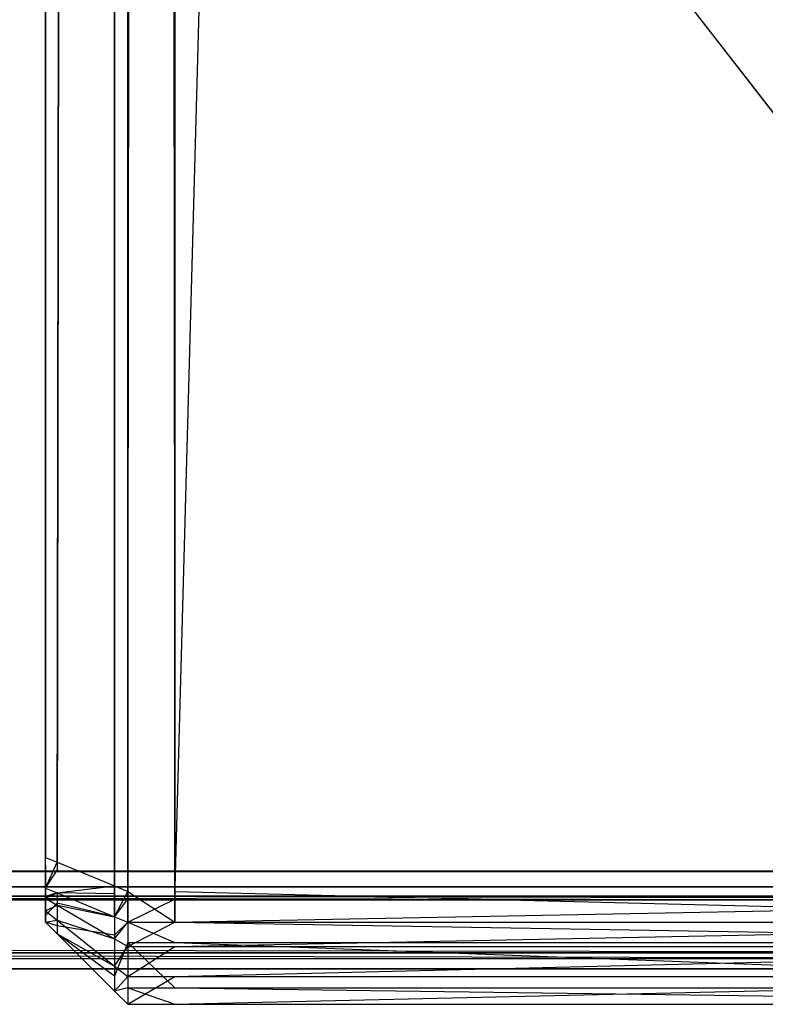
# Model space of a CAD drawing. Extents: x -0.418 to 0, y -0.27 to 0.
# Tile 59 of 89: x -0.00906 to -0.00453, y -0.27 to -0.26402. Entities that reach past the tile are written whole.
import ezdxf

# ---------------------------------------------------------------- set-up
doc = ezdxf.new("R2010")
doc.units = 0
for name, color, linetype in [('L10_KORPUS1_0___REPLACEMTFOREMP', 7, 'CONTINUOUS'), ('L5_KORPUS1_5___REPLACEMTFOREMPT', 7, 'CONTINUOUS'), ('L9_KORPUS1_1___REPLACEMTFOREMPT', 7, 'CONTINUOUS')]:
    doc.layers.add(name, color=color, linetype=linetype)

msp = doc.modelspace()

# ---------------------------------------------------------------- linework, layer by layer
at = {"layer": 'L10_KORPUS1_0___REPLACEMTFOREMP', "color": 8}
for points, invisible_edges in [([(-0.00091, -0.001198), (-0.208999, -0.269192), (-0.208999, -0.001198), (-0.00091, -0.001198)], 13), ([(-0.208999, -0.269192), (-0.00091, -0.001198), (-0.000906, -0.269192), (-0.208999, -0.269192)], 10), ([(-0.000906, -0.269191, 0.007694), (-0.208999, -0.0012, 0.007694), (-0.208999, -0.269191, 0.007694), (-0.000906, -0.269191, 0.007694)], 13), ([(-0.208999, -0.0012, 0.007694), (-0.000906, -0.269191, 0.007694), (-0.00091, -0.0012, 0.007694), (-0.208999, -0.0012, 0.007694)], 10), ([(-0.000906, -0.269286, 0.007694), (-0.208999, -0.269191, 0.007694), (-0.208999, -0.269286, 0.007694), (-0.000906, -0.269286, 0.007694)], 13), ([(-0.208999, -0.269191, 0.007694), (-0.000906, -0.269286, 0.007694), (-0.000906, -0.269191, 0.007694), (-0.208999, -0.269191, 0.007694)], 14), ([(-0.000906, -0.269192), (-0.208999, -0.269286), (-0.208999, -0.269192), (-0.000906, -0.269192)], 13), ([(-0.208999, -0.269286), (-0.000906, -0.269192), (-0.000906, -0.269286), (-0.208999, -0.269286)], 14), ([(-0.000873, -0.269365, 0.00008), (-0.208999, -0.269286), (-0.000906, -0.269286), (-0.000873, -0.269365, 0.00008)], 13), ([(-0.208999, -0.269286), (-0.000873, -0.269365, 0.00008), (-0.208999, -0.269365, 0.00008), (-0.208999, -0.269286)], 14), ([(-0.000906, -0.269286, 0.007694), (-0.208999, -0.269343, 0.007637), (-0.000883, -0.269343, 0.007637), (-0.000906, -0.269286, 0.007694)], 13), ([(-0.208999, -0.269343, 0.007637), (-0.000906, -0.269286, 0.007694), (-0.208999, -0.269286, 0.007694), (-0.208999, -0.269343, 0.007637)], 14), ([(-0.000883, -0.269343, 0.007637), (-0.208999, -0.269686, 0.007293), (-0.00074, -0.269686, 0.007293), (-0.000883, -0.269343, 0.007637)], 13), ([(-0.208999, -0.269686, 0.007293), (-0.000883, -0.269343, 0.007637), (-0.208999, -0.269343, 0.007637), (-0.208999, -0.269686, 0.007293)], 14), ([(-0.000726, -0.269721, 0.000436), (-0.208999, -0.269365, 0.00008), (-0.000873, -0.269365, 0.00008), (-0.000726, -0.269721, 0.000436)], 13), ([(-0.208999, -0.269365, 0.00008), (-0.000726, -0.269721, 0.000436), (-0.208999, -0.269721, 0.000436), (-0.208999, -0.269365, 0.00008)], 14), ([(-0.00074, -0.269686, 0.007293), (-0.208999, -0.269785, 0.007194), (-0.000699, -0.269785, 0.007194), (-0.00074, -0.269686, 0.007293)], 13), ([(-0.208999, -0.269785, 0.007194), (-0.00074, -0.269686, 0.007293), (-0.208999, -0.269686, 0.007293), (-0.208999, -0.269785, 0.007194)], 14), ([(-0.000699, -0.269785, 0.0005), (-0.208999, -0.269721, 0.000436), (-0.000726, -0.269721, 0.000436), (-0.000699, -0.269785, 0.0005)], 13), ([(-0.208999, -0.269721, 0.000436), (-0.000699, -0.269785, 0.0005), (-0.208999, -0.269785, 0.0005), (-0.208999, -0.269721, 0.000436)], 14), ([(-0.000699, -0.269785, 0.000566), (-0.208999, -0.269785, 0.0005), (-0.000699, -0.269785, 0.0005), (-0.000699, -0.269785, 0.000566)], 13), ([(-0.208999, -0.269785, 0.0005), (-0.000699, -0.269785, 0.000566), (-0.208999, -0.269785, 0.000566), (-0.208999, -0.269785, 0.0005)], 14), ([(-0.000699, -0.269785, 0.007022), (-0.208999, -0.269785, 0.000566), (-0.000699, -0.269785, 0.000566), (-0.000699, -0.269785, 0.007022)], 13), ([(-0.208999, -0.269785, 0.000566), (-0.000699, -0.269785, 0.007022), (-0.208999, -0.269785, 0.007022), (-0.208999, -0.269785, 0.000566)], 14), ([(-0.000699, -0.269785, 0.007194), (-0.208999, -0.269785, 0.007022), (-0.000699, -0.269785, 0.007022), (-0.000699, -0.269785, 0.007194)], 13), ([(-0.208999, -0.269785, 0.007022), (-0.000699, -0.269785, 0.007194), (-0.208999, -0.269785, 0.007194), (-0.208999, -0.269785, 0.007022)], 14)]:
    msp.add_3dface(points, dxfattribs=dict(at, invisible_edges=invisible_edges))
at = {"layer": 'L5_KORPUS1_5___REPLACEMTFOREMPT', "color": 8}
for points, invisible_edges in [([(-0.000748, -0.001843, 0.006891), (-0.008117, -0.269362, 0.006891), (-0.008117, -0.005438, 0.006891), (-0.000748, -0.001843, 0.006891)], 13), ([(-0.008117, -0.269362, 0.006891), (-0.000748, -0.001843, 0.006891), (-0.000748, -0.269362, 0.006891), (-0.008117, -0.269362, 0.006891)], 14), ([(-0.008117, -0.005492, 0.929394), (-0.000748, -0.269314, 0.929394), (-0.000748, -0.001897, 0.929394), (-0.008117, -0.005492, 0.929394)], 14), ([(-0.008402, -0.005438, 0.006891), (-0.008482, -0.269329, 0.006971), (-0.008482, -0.005471, 0.006971), (-0.008402, -0.005438, 0.006891)], 13), ([(-0.008482, -0.269329, 0.006971), (-0.008402, -0.005438, 0.006891), (-0.008402, -0.269362, 0.006891), (-0.008482, -0.269329, 0.006971)], 14), ([(-0.008117, -0.005438, 0.006891), (-0.008402, -0.269362, 0.006891), (-0.008402, -0.005438, 0.006891), (-0.008117, -0.005438, 0.006891)], 13), ([(-0.008402, -0.269362, 0.006891), (-0.008117, -0.005438, 0.006891), (-0.008117, -0.269362, 0.006891), (-0.008402, -0.269362, 0.006891)], 14), ([(-0.00883, -0.269185, 0.00732), (-0.008482, -0.005471, 0.006971), (-0.008482, -0.269329, 0.006971), (-0.00883, -0.269185, 0.00732)], 13), ([(-0.008482, -0.005471, 0.006971), (-0.00883, -0.269185, 0.00732), (-0.00883, -0.005615, 0.00732), (-0.008482, -0.005471, 0.006971)], 14), ([(-0.008402, -0.005492, 0.929394), (-0.008482, -0.269281, 0.929314), (-0.008402, -0.269314, 0.929394), (-0.008402, -0.005492, 0.929394)], 13), ([(-0.008482, -0.269281, 0.929314), (-0.008402, -0.005492, 0.929394), (-0.008482, -0.005525, 0.929314), (-0.008482, -0.269281, 0.929314)], 14), ([(-0.008117, -0.269314, 0.929394), (-0.008402, -0.005492, 0.929394), (-0.008402, -0.269314, 0.929394), (-0.008117, -0.269314, 0.929394)], 13), ([(-0.008402, -0.005492, 0.929394), (-0.008117, -0.269314, 0.929394), (-0.008117, -0.005492, 0.929394), (-0.008402, -0.005492, 0.929394)], 14), ([(-0.000748, -0.269314, 0.929394), (-0.008117, -0.005492, 0.929394), (-0.008117, -0.269314, 0.929394), (-0.000748, -0.269314, 0.929394)], 13), ([(-0.008482, -0.005525, 0.929314), (-0.00883, -0.269137, 0.928965), (-0.008482, -0.269281, 0.929314), (-0.008482, -0.005525, 0.929314)], 13), ([(-0.00883, -0.269137, 0.928965), (-0.008482, -0.005525, 0.929314), (-0.00883, -0.005669, 0.928965), (-0.00883, -0.269137, 0.928965)], 14), ([(-0.00883, -0.005615, 0.00732), (-0.008902, -0.269155, 0.007391), (-0.008902, -0.005644, 0.007391), (-0.00883, -0.005615, 0.00732)], 13), ([(-0.008902, -0.269155, 0.007391), (-0.00883, -0.005615, 0.00732), (-0.00883, -0.269185, 0.00732), (-0.008902, -0.269155, 0.007391)], 14), ([(-0.008902, -0.005644, 0.00761), (-0.008902, -0.269155, 0.007391), (-0.008902, -0.269155, 0.00761), (-0.008902, -0.005644, 0.00761)], 13), ([(-0.008902, -0.269155, 0.007391), (-0.008902, -0.005644, 0.00761), (-0.008902, -0.005644, 0.007391), (-0.008902, -0.269155, 0.007391)], 14), ([(-0.008902, -0.269155, 0.00761), (-0.008902, -0.269108, 0.928675), (-0.008902, -0.005644, 0.00761), (-0.008902, -0.269155, 0.00761)], 13), ([(-0.008902, -0.005644, 0.00761), (-0.008902, -0.269108, 0.928675), (-0.008902, -0.005698, 0.928675), (-0.008902, -0.005644, 0.00761)], 10), ([(-0.00883, -0.005669, 0.928965), (-0.008902, -0.269108, 0.928894), (-0.00883, -0.269137, 0.928965), (-0.00883, -0.005669, 0.928965)], 13), ([(-0.008902, -0.269108, 0.928894), (-0.00883, -0.005669, 0.928965), (-0.008902, -0.005698, 0.928894), (-0.008902, -0.269108, 0.928894)], 14), ([(-0.008902, -0.005698, 0.928894), (-0.008902, -0.269108, 0.928675), (-0.008902, -0.269108, 0.928894), (-0.008902, -0.005698, 0.928894)], 13), ([(-0.008902, -0.269108, 0.928675), (-0.008902, -0.005698, 0.928894), (-0.008902, -0.005698, 0.928675), (-0.008902, -0.269108, 0.928675)], 14), ([(-0.008902, -0.269295, 0.928894), (-0.00883, -0.269137, 0.928965), (-0.008902, -0.269108, 0.928894), (-0.008902, -0.269295, 0.928894)], 14), ([(-0.008902, -0.269108, 0.928894), (-0.008902, -0.269204, 0.928675), (-0.008902, -0.269295, 0.928894), (-0.008902, -0.269108, 0.928894)], 13), ([(-0.008902, -0.269204, 0.928675), (-0.008902, -0.269108, 0.928894), (-0.008902, -0.269108, 0.928675), (-0.008902, -0.269204, 0.928675)], 14), ([(-0.008902, -0.269204, 0.00761), (-0.008902, -0.269204, 0.928675), (-0.008902, -0.269108, 0.928675), (-0.008902, -0.269204, 0.00761)], 13), ([(-0.008902, -0.269204, 0.00761), (-0.008902, -0.269108, 0.928675), (-0.008902, -0.269155, 0.00761), (-0.008902, -0.269204, 0.00761)], 10), ([(-0.00883, -0.269137, 0.928965), (-0.008902, -0.269295, 0.928894), (-0.00883, -0.269324, 0.928965), (-0.00883, -0.269137, 0.928965)], 13), ([(-0.00883, -0.269324, 0.928965), (-0.008482, -0.269281, 0.929314), (-0.00883, -0.269137, 0.928965), (-0.00883, -0.269324, 0.928965)], 14), ([(-0.00883, -0.269185, 0.00732), (-0.008902, -0.269295, 0.007391), (-0.008902, -0.269155, 0.007391), (-0.00883, -0.269185, 0.00732)], 13), ([(-0.008902, -0.269204, 0.00761), (-0.008902, -0.269155, 0.007391), (-0.008902, -0.269295, 0.007391), (-0.008902, -0.269204, 0.00761)], 13), ([(-0.008902, -0.269155, 0.007391), (-0.008902, -0.269204, 0.00761), (-0.008902, -0.269155, 0.00761), (-0.008902, -0.269155, 0.007391)], 14), ([(-0.008902, -0.269295, 0.007391), (-0.00883, -0.269185, 0.00732), (-0.00883, -0.269324, 0.00732), (-0.008902, -0.269295, 0.007391)], 14), ([(-0.008902, -0.269295, 0.007391), (-0.008902, -0.269224, 0.00763), (-0.008902, -0.269204, 0.00761), (-0.008902, -0.269295, 0.007391)], 14), ([(-0.008902, -0.269228, 0.928652), (-0.008902, -0.269295, 0.928894), (-0.008902, -0.269204, 0.928675), (-0.008902, -0.269228, 0.928652)], 14), ([(-0.008902, -0.269224, 0.00763), (-0.008902, -0.269228, 0.928652), (-0.008902, -0.269204, 0.928675), (-0.008902, -0.269224, 0.00763)], 13), ([(-0.008902, -0.269224, 0.00763), (-0.008902, -0.269204, 0.928675), (-0.008902, -0.269204, 0.00761), (-0.008902, -0.269224, 0.00763)], 10), ([(-0.008482, -0.269329, 0.006971), (-0.00883, -0.269324, 0.00732), (-0.00883, -0.269185, 0.00732), (-0.008482, -0.269329, 0.006971)], 14), ([(-0.008902, -0.269224, 0.00763), (-0.008902, -0.269295, 0.007391), (-0.008902, -0.269346, 0.007442), (-0.008902, -0.269224, 0.00763)], 13), ([(-0.008902, -0.269346, 0.007442), (-0.008902, -0.269267, 0.007673), (-0.008902, -0.269224, 0.00763), (-0.008902, -0.269346, 0.007442)], 14), ([(-0.008902, -0.269267, 0.007673), (-0.008902, -0.269256, 0.928623), (-0.008902, -0.269224, 0.00763), (-0.008902, -0.269267, 0.007673)], 13), ([(-0.008902, -0.269224, 0.00763), (-0.008902, -0.269256, 0.928623), (-0.008902, -0.269228, 0.928652), (-0.008902, -0.269224, 0.00763)], 10), ([(-0.008902, -0.269256, 0.928623), (-0.008902, -0.269356, 0.928832), (-0.008902, -0.269228, 0.928652), (-0.008902, -0.269256, 0.928623)], 14), ([(-0.008902, -0.269295, 0.928894), (-0.008902, -0.269228, 0.928652), (-0.008902, -0.269356, 0.928832), (-0.008902, -0.269295, 0.928894)], 13), ([(-0.008902, -0.269283, 0.928596), (-0.008902, -0.269432, 0.928756), (-0.008902, -0.269256, 0.928623), (-0.008902, -0.269283, 0.928596)], 14), ([(-0.008902, -0.269356, 0.928832), (-0.008902, -0.269256, 0.928623), (-0.008902, -0.269432, 0.928756), (-0.008902, -0.269356, 0.928832)], 13), ([(-0.008902, -0.269256, 0.928623), (-0.008902, -0.269283, 0.928452), (-0.008902, -0.269283, 0.928596), (-0.008902, -0.269256, 0.928623)], 13), ([(-0.008902, -0.269283, 0.928452), (-0.008902, -0.269256, 0.928623), (-0.008902, -0.269283, 0.007817), (-0.008902, -0.269283, 0.928452)], 10), ([(-0.008902, -0.269283, 0.007817), (-0.008902, -0.269256, 0.928623), (-0.008902, -0.269283, 0.007689), (-0.008902, -0.269283, 0.007817)], 13), ([(-0.008902, -0.269283, 0.007689), (-0.008902, -0.269256, 0.928623), (-0.008902, -0.269267, 0.007673), (-0.008902, -0.269283, 0.007689)], 10), ([(-0.008902, -0.269267, 0.007673), (-0.008902, -0.269346, 0.007442), (-0.008902, -0.26946, 0.007557), (-0.008902, -0.269267, 0.007673)], 13), ([(-0.008902, -0.26946, 0.007557), (-0.008902, -0.269283, 0.007689), (-0.008902, -0.269267, 0.007673), (-0.008902, -0.26946, 0.007557)], 14), ([(-0.008902, -0.269432, 0.928756), (-0.008902, -0.269283, 0.928596), (-0.008902, -0.269501, 0.928687), (-0.008902, -0.269432, 0.928756)], 13), ([(-0.008902, -0.269283, 0.007817), (-0.008902, -0.269501, 0.007598), (-0.008902, -0.269501, 0.007817), (-0.008902, -0.269283, 0.007817)], 13), ([(-0.008902, -0.269501, 0.007598), (-0.008902, -0.269283, 0.007817), (-0.008902, -0.269283, 0.007689), (-0.008902, -0.269501, 0.007598)], 14), ([(-0.008902, -0.269283, 0.928596), (-0.008902, -0.269501, 0.928452), (-0.008902, -0.269501, 0.928687), (-0.008902, -0.269283, 0.928596)], 13), ([(-0.008902, -0.269501, 0.928452), (-0.008902, -0.269283, 0.928596), (-0.008902, -0.269283, 0.928452), (-0.008902, -0.269501, 0.928452)], 14), ([(-0.008902, -0.269283, 0.007689), (-0.008902, -0.26946, 0.007557), (-0.008902, -0.269501, 0.007598), (-0.008902, -0.269283, 0.007689)], 13), ([(-0.008902, -0.269283, 0.928452), (-0.008902, -0.269501, 0.007817), (-0.008902, -0.269501, 0.928452), (-0.008902, -0.269283, 0.928452)], 13), ([(-0.008902, -0.269501, 0.007817), (-0.008902, -0.269283, 0.928452), (-0.008902, -0.269283, 0.007817), (-0.008902, -0.269501, 0.007817)], 14), ([(-0.00883, -0.269324, 0.00732), (-0.008902, -0.269346, 0.007442), (-0.008902, -0.269295, 0.007391), (-0.00883, -0.269324, 0.00732)], 14), ([(-0.008902, -0.269356, 0.928832), (-0.00883, -0.269324, 0.928965), (-0.008902, -0.269295, 0.928894), (-0.008902, -0.269356, 0.928832)], 14), ([(-0.008902, -0.269346, 0.007442), (-0.00883, -0.269324, 0.00732), (-0.00883, -0.269385, 0.007381), (-0.008902, -0.269346, 0.007442)], 13), ([(-0.00883, -0.269324, 0.928965), (-0.008902, -0.269356, 0.928832), (-0.00883, -0.269398, 0.928891), (-0.00883, -0.269324, 0.928965)], 13), ([(-0.008482, -0.269281, 0.929314), (-0.00883, -0.269324, 0.928965), (-0.008482, -0.269468, 0.929314), (-0.008482, -0.269281, 0.929314)], 13), ([(-0.008482, -0.269468, 0.006971), (-0.00883, -0.269385, 0.007381), (-0.00883, -0.269324, 0.00732), (-0.008482, -0.269468, 0.006971)], 14), ([(-0.00883, -0.269398, 0.928891), (-0.008482, -0.269468, 0.929314), (-0.00883, -0.269324, 0.928965), (-0.00883, -0.269398, 0.928891)], 14), ([(-0.00883, -0.269324, 0.00732), (-0.008482, -0.269329, 0.006971), (-0.008482, -0.269468, 0.006971), (-0.00883, -0.269324, 0.00732)], 13), ([(-0.008482, -0.269468, 0.929314), (-0.008402, -0.269314, 0.929394), (-0.008482, -0.269281, 0.929314), (-0.008482, -0.269468, 0.929314)], 14), ([(-0.008402, -0.269314, 0.929394), (-0.008482, -0.269468, 0.929314), (-0.008402, -0.269501, 0.929394), (-0.008402, -0.269314, 0.929394)], 13), ([(-0.008117, -0.269501, 0.929394), (-0.008402, -0.269314, 0.929394), (-0.008402, -0.269501, 0.929394), (-0.008117, -0.269501, 0.929394)], 13), ([(-0.008402, -0.269314, 0.929394), (-0.008117, -0.269501, 0.929394), (-0.008117, -0.269314, 0.929394), (-0.008402, -0.269314, 0.929394)], 14), ([(-0.000748, -0.269501, 0.929394), (-0.008117, -0.269314, 0.929394), (-0.008117, -0.269501, 0.929394), (-0.000748, -0.269501, 0.929394)], 13), ([(-0.008117, -0.269314, 0.929394), (-0.000748, -0.269501, 0.929394), (-0.000748, -0.269314, 0.929394), (-0.008117, -0.269314, 0.929394)], 14), ([(-0.00883, -0.269385, 0.007381), (-0.008902, -0.26946, 0.007557), (-0.008902, -0.269346, 0.007442), (-0.00883, -0.269385, 0.007381)], 14), ([(-0.008902, -0.269432, 0.928756), (-0.00883, -0.269398, 0.928891), (-0.008902, -0.269356, 0.928832), (-0.008902, -0.269432, 0.928756)], 14), ([(-0.008902, -0.26946, 0.007557), (-0.00883, -0.269385, 0.007381), (-0.00883, -0.269523, 0.007519), (-0.008902, -0.26946, 0.007557)], 13), ([(-0.00883, -0.269385, 0.007381), (-0.008482, -0.269468, 0.006971), (-0.008482, -0.26958, 0.007083), (-0.00883, -0.269385, 0.007381)], 13), ([(-0.008482, -0.26958, 0.007083), (-0.00883, -0.269523, 0.007519), (-0.00883, -0.269385, 0.007381), (-0.008482, -0.26958, 0.007083)], 14), ([(-0.008402, -0.269362, 0.006891), (-0.008482, -0.269468, 0.006971), (-0.008482, -0.269329, 0.006971), (-0.008402, -0.269362, 0.006891)], 13), ([(-0.008482, -0.269468, 0.006971), (-0.008402, -0.269362, 0.006891), (-0.008402, -0.269501, 0.006891), (-0.008482, -0.269468, 0.006971)], 14), ([(-0.008117, -0.269362, 0.006891), (-0.008402, -0.269501, 0.006891), (-0.008402, -0.269362, 0.006891), (-0.008117, -0.269362, 0.006891)], 13), ([(-0.008402, -0.269501, 0.006891), (-0.008117, -0.269362, 0.006891), (-0.008117, -0.269501, 0.006891), (-0.008402, -0.269501, 0.006891)], 14), ([(-0.000748, -0.269362, 0.006891), (-0.008117, -0.269501, 0.006891), (-0.008117, -0.269362, 0.006891), (-0.000748, -0.269362, 0.006891)], 13), ([(-0.008117, -0.269501, 0.006891), (-0.000748, -0.269362, 0.006891), (-0.000748, -0.269501, 0.006891), (-0.008117, -0.269501, 0.006891)], 14), ([(-0.00883, -0.269398, 0.928891), (-0.008902, -0.269432, 0.928756), (-0.00883, -0.269489, 0.9288), (-0.00883, -0.269398, 0.928891)], 13), ([(-0.008902, -0.269501, 0.928687), (-0.00883, -0.269489, 0.9288), (-0.008902, -0.269432, 0.928756), (-0.008902, -0.269501, 0.928687)], 14), ([(-0.00883, -0.269489, 0.9288), (-0.008482, -0.269602, 0.92918), (-0.00883, -0.269398, 0.928891), (-0.00883, -0.269489, 0.9288)], 14), ([(-0.008482, -0.269468, 0.929314), (-0.00883, -0.269398, 0.928891), (-0.008482, -0.269602, 0.92918), (-0.008482, -0.269468, 0.929314)], 13), ([(-0.00883, -0.269523, 0.007519), (-0.008902, -0.269501, 0.007598), (-0.008902, -0.26946, 0.007557), (-0.00883, -0.269523, 0.007519)], 14), ([(-0.00883, -0.269489, 0.9288), (-0.008902, -0.269501, 0.928687), (-0.00883, -0.269572, 0.928716), (-0.00883, -0.269489, 0.9288)], 13), ([(-0.00883, -0.269572, 0.007788), (-0.008902, -0.269501, 0.007598), (-0.00883, -0.269572, 0.007569), (-0.00883, -0.269572, 0.007788)], 13), ([(-0.008902, -0.269501, 0.007598), (-0.00883, -0.269572, 0.007788), (-0.008902, -0.269501, 0.007817), (-0.008902, -0.269501, 0.007598)], 14), ([(-0.00883, -0.269572, 0.928482), (-0.008902, -0.269501, 0.928687), (-0.008902, -0.269501, 0.928452), (-0.00883, -0.269572, 0.928482)], 13), ([(-0.008902, -0.269501, 0.928687), (-0.00883, -0.269572, 0.928482), (-0.00883, -0.269572, 0.928716), (-0.008902, -0.269501, 0.928687)], 14), ([(-0.008902, -0.269501, 0.007598), (-0.00883, -0.269523, 0.007519), (-0.00883, -0.269572, 0.007569), (-0.008902, -0.269501, 0.007598)], 13), ([(-0.00883, -0.269572, 0.928482), (-0.008902, -0.269501, 0.007817), (-0.00883, -0.269572, 0.007788), (-0.00883, -0.269572, 0.928482)], 13), ([(-0.008902, -0.269501, 0.007817), (-0.00883, -0.269572, 0.928482), (-0.008902, -0.269501, 0.928452), (-0.008902, -0.269501, 0.007817)], 14), ([(-0.00883, -0.269572, 0.928716), (-0.008482, -0.269768, 0.929013), (-0.00883, -0.269489, 0.9288), (-0.00883, -0.269572, 0.928716)], 14), ([(-0.008482, -0.269602, 0.92918), (-0.00883, -0.269489, 0.9288), (-0.008482, -0.269768, 0.929013), (-0.008482, -0.269602, 0.92918)], 13), ([(-0.008402, -0.269501, 0.006891), (-0.008482, -0.26958, 0.007083), (-0.008482, -0.269468, 0.006971), (-0.008402, -0.269501, 0.006891)], 14), ([(-0.008482, -0.269602, 0.92918), (-0.008402, -0.269501, 0.929394), (-0.008482, -0.269468, 0.929314), (-0.008482, -0.269602, 0.92918)], 14), ([(-0.008482, -0.26958, 0.007083), (-0.008402, -0.269501, 0.006891), (-0.008402, -0.269624, 0.007014), (-0.008482, -0.26958, 0.007083)], 13), ([(-0.008402, -0.269501, 0.929394), (-0.008482, -0.269602, 0.92918), (-0.008402, -0.269649, 0.929246), (-0.008402, -0.269501, 0.929394)], 13), ([(-0.008117, -0.269624, 0.007014), (-0.008402, -0.269501, 0.006891), (-0.008117, -0.269501, 0.006891), (-0.008117, -0.269624, 0.007014)], 13), ([(-0.008402, -0.269501, 0.006891), (-0.008117, -0.269624, 0.007014), (-0.008402, -0.269624, 0.007014), (-0.008402, -0.269501, 0.006891)], 14), ([(-0.008117, -0.269501, 0.929394), (-0.008402, -0.269649, 0.929246), (-0.008117, -0.269649, 0.929246), (-0.008117, -0.269501, 0.929394)], 13), ([(-0.008402, -0.269649, 0.929246), (-0.008117, -0.269501, 0.929394), (-0.008402, -0.269501, 0.929394), (-0.008402, -0.269649, 0.929246)], 14), ([(-0.000748, -0.269624, 0.007014), (-0.008117, -0.269501, 0.006891), (-0.000748, -0.269501, 0.006891), (-0.000748, -0.269624, 0.007014)], 13), ([(-0.008117, -0.269501, 0.006891), (-0.000748, -0.269624, 0.007014), (-0.008117, -0.269624, 0.007014), (-0.008117, -0.269501, 0.006891)], 14), ([(-0.000748, -0.269501, 0.929394), (-0.008117, -0.269649, 0.929246), (-0.000748, -0.269649, 0.929246), (-0.000748, -0.269501, 0.929394)], 13), ([(-0.008117, -0.269649, 0.929246), (-0.000748, -0.269501, 0.929394), (-0.008117, -0.269501, 0.929394), (-0.008117, -0.269649, 0.929246)], 14), ([(-0.00883, -0.269523, 0.007519), (-0.008482, -0.26958, 0.007083), (-0.008482, -0.26983, 0.007334), (-0.00883, -0.269523, 0.007519)], 13), ([(-0.008482, -0.26983, 0.007334), (-0.00883, -0.269572, 0.007569), (-0.00883, -0.269523, 0.007519), (-0.008482, -0.26983, 0.007334)], 14), ([(-0.008482, -0.269768, 0.929013), (-0.00883, -0.269572, 0.928716), (-0.008482, -0.26992, 0.928861), (-0.008482, -0.269768, 0.929013)], 13), ([(-0.008482, -0.26992, 0.928626), (-0.00883, -0.269572, 0.007788), (-0.008482, -0.26992, 0.007643), (-0.008482, -0.26992, 0.928626)], 13), ([(-0.00883, -0.269572, 0.007788), (-0.008482, -0.26992, 0.928626), (-0.00883, -0.269572, 0.928482), (-0.00883, -0.269572, 0.007788)], 14), ([(-0.00883, -0.269572, 0.007569), (-0.008482, -0.26983, 0.007334), (-0.008482, -0.26992, 0.007424), (-0.00883, -0.269572, 0.007569)], 13), ([(-0.008482, -0.26992, 0.928626), (-0.00883, -0.269572, 0.928716), (-0.00883, -0.269572, 0.928482), (-0.008482, -0.26992, 0.928626)], 13), ([(-0.00883, -0.269572, 0.928716), (-0.008482, -0.26992, 0.928626), (-0.008482, -0.26992, 0.928861), (-0.00883, -0.269572, 0.928716)], 14), ([(-0.008482, -0.26992, 0.007643), (-0.00883, -0.269572, 0.007569), (-0.008482, -0.26992, 0.007424), (-0.008482, -0.26992, 0.007643)], 13), ([(-0.00883, -0.269572, 0.007569), (-0.008482, -0.26992, 0.007643), (-0.00883, -0.269572, 0.007788), (-0.00883, -0.269572, 0.007569)], 14), ([(-0.008402, -0.269624, 0.007014), (-0.008482, -0.26983, 0.007334), (-0.008482, -0.26958, 0.007083), (-0.008402, -0.269624, 0.007014)], 14), ([(-0.008482, -0.269768, 0.929013), (-0.008402, -0.269649, 0.929246), (-0.008482, -0.269602, 0.92918), (-0.008482, -0.269768, 0.929013)], 14), ([(-0.008482, -0.26983, 0.007334), (-0.008402, -0.269624, 0.007014), (-0.008402, -0.2699, 0.007291), (-0.008482, -0.26983, 0.007334)], 13), ([(-0.008117, -0.2699, 0.007291), (-0.008402, -0.269624, 0.007014), (-0.008117, -0.269624, 0.007014), (-0.008117, -0.2699, 0.007291)], 13), ([(-0.008402, -0.269624, 0.007014), (-0.008117, -0.2699, 0.007291), (-0.008402, -0.2699, 0.007291), (-0.008402, -0.269624, 0.007014)], 14), ([(-0.000748, -0.2699, 0.007291), (-0.008117, -0.269624, 0.007014), (-0.000748, -0.269624, 0.007014), (-0.000748, -0.2699, 0.007291)], 13), ([(-0.008117, -0.269624, 0.007014), (-0.000748, -0.2699, 0.007291), (-0.008117, -0.2699, 0.007291), (-0.008117, -0.269624, 0.007014)], 14), ([(-0.008402, -0.269649, 0.929246), (-0.008482, -0.269768, 0.929013), (-0.008402, -0.269832, 0.929062), (-0.008402, -0.269649, 0.929246)], 13), ([(-0.008117, -0.269649, 0.929246), (-0.008402, -0.269832, 0.929062), (-0.008117, -0.269832, 0.929062), (-0.008117, -0.269649, 0.929246)], 13), ([(-0.008402, -0.269832, 0.929062), (-0.008117, -0.269649, 0.929246), (-0.008402, -0.269649, 0.929246), (-0.008402, -0.269832, 0.929062)], 14), ([(-0.000748, -0.269649, 0.929246), (-0.008117, -0.269832, 0.929062), (-0.000748, -0.269832, 0.929062), (-0.000748, -0.269649, 0.929246)], 13), ([(-0.008117, -0.269832, 0.929062), (-0.000748, -0.269649, 0.929246), (-0.008117, -0.269649, 0.929246), (-0.008117, -0.269832, 0.929062)], 14), ([(-0.008482, -0.26992, 0.928861), (-0.008402, -0.269832, 0.929062), (-0.008482, -0.269768, 0.929013), (-0.008482, -0.26992, 0.928861)], 14), ([(-0.008402, -0.2699, 0.007291), (-0.008482, -0.26992, 0.007424), (-0.008482, -0.26983, 0.007334), (-0.008402, -0.2699, 0.007291)], 14), ([(-0.008402, -0.269832, 0.929062), (-0.008482, -0.26992, 0.928861), (-0.008402, -0.27, 0.928894), (-0.008402, -0.269832, 0.929062)], 13), ([(-0.008117, -0.269832, 0.929062), (-0.008402, -0.27, 0.928894), (-0.008117, -0.27, 0.928894), (-0.008117, -0.269832, 0.929062)], 13), ([(-0.008402, -0.27, 0.928894), (-0.008117, -0.269832, 0.929062), (-0.008402, -0.269832, 0.929062), (-0.008402, -0.27, 0.928894)], 14), ([(-0.000748, -0.269832, 0.929062), (-0.008117, -0.27, 0.928894), (-0.000748, -0.27, 0.928894), (-0.000748, -0.269832, 0.929062)], 13), ([(-0.008117, -0.27, 0.928894), (-0.000748, -0.269832, 0.929062), (-0.008117, -0.269832, 0.929062), (-0.008117, -0.27, 0.928894)], 14), ([(-0.008482, -0.26992, 0.007424), (-0.008402, -0.2699, 0.007291), (-0.008402, -0.27, 0.007391), (-0.008482, -0.26992, 0.007424)], 13), ([(-0.008402, -0.27, 0.00761), (-0.008482, -0.26992, 0.007424), (-0.008402, -0.27, 0.007391), (-0.008402, -0.27, 0.00761)], 13), ([(-0.008482, -0.26992, 0.007424), (-0.008402, -0.27, 0.00761), (-0.008482, -0.26992, 0.007643), (-0.008482, -0.26992, 0.007424)], 14), ([(-0.008402, -0.27, 0.928659), (-0.008482, -0.26992, 0.928861), (-0.008482, -0.26992, 0.928626), (-0.008402, -0.27, 0.928659)], 13), ([(-0.008482, -0.26992, 0.928861), (-0.008402, -0.27, 0.928659), (-0.008402, -0.27, 0.928894), (-0.008482, -0.26992, 0.928861)], 14), ([(-0.008402, -0.27, 0.928659), (-0.008482, -0.26992, 0.007643), (-0.008402, -0.27, 0.00761), (-0.008402, -0.27, 0.928659)], 13), ([(-0.008482, -0.26992, 0.007643), (-0.008402, -0.27, 0.928659), (-0.008482, -0.26992, 0.928626), (-0.008482, -0.26992, 0.007643)], 14), ([(-0.008117, -0.27, 0.007391), (-0.008402, -0.2699, 0.007291), (-0.008117, -0.2699, 0.007291), (-0.008117, -0.27, 0.007391)], 13), ([(-0.008402, -0.2699, 0.007291), (-0.008117, -0.27, 0.007391), (-0.008402, -0.27, 0.007391), (-0.008402, -0.2699, 0.007291)], 14), ([(-0.000748, -0.27, 0.007391), (-0.008117, -0.2699, 0.007291), (-0.000748, -0.2699, 0.007291), (-0.000748, -0.27, 0.007391)], 13), ([(-0.008117, -0.2699, 0.007291), (-0.000748, -0.27, 0.007391), (-0.008117, -0.27, 0.007391), (-0.008117, -0.2699, 0.007291)], 14), ([(-0.008117, -0.27, 0.928894), (-0.008402, -0.27, 0.928659), (-0.008117, -0.27, 0.928659), (-0.008117, -0.27, 0.928894)], 13), ([(-0.008402, -0.27, 0.928659), (-0.008117, -0.27, 0.928894), (-0.008402, -0.27, 0.928894), (-0.008402, -0.27, 0.928659)], 14), ([(-0.008117, -0.27, 0.928659), (-0.008402, -0.27, 0.00761), (-0.008117, -0.27, 0.00761), (-0.008117, -0.27, 0.928659)], 13), ([(-0.008402, -0.27, 0.00761), (-0.008117, -0.27, 0.928659), (-0.008402, -0.27, 0.928659), (-0.008402, -0.27, 0.00761)], 14), ([(-0.008117, -0.27, 0.00761), (-0.008402, -0.27, 0.007391), (-0.008117, -0.27, 0.007391), (-0.008117, -0.27, 0.00761)], 13), ([(-0.008402, -0.27, 0.007391), (-0.008117, -0.27, 0.00761), (-0.008402, -0.27, 0.00761), (-0.008402, -0.27, 0.007391)], 14), ([(-0.000748, -0.27, 0.928894), (-0.008117, -0.27, 0.928659), (-0.000748, -0.27, 0.928659), (-0.000748, -0.27, 0.928894)], 13), ([(-0.008117, -0.27, 0.928659), (-0.000748, -0.27, 0.928894), (-0.008117, -0.27, 0.928894), (-0.008117, -0.27, 0.928659)], 14), ([(-0.000748, -0.27, 0.928659), (-0.008117, -0.27, 0.00761), (-0.000748, -0.27, 0.00761), (-0.000748, -0.27, 0.928659)], 13), ([(-0.008117, -0.27, 0.00761), (-0.000748, -0.27, 0.928659), (-0.008117, -0.27, 0.928659), (-0.008117, -0.27, 0.00761)], 14), ([(-0.000748, -0.27, 0.00761), (-0.008117, -0.27, 0.007391), (-0.000748, -0.27, 0.007391), (-0.000748, -0.27, 0.00761)], 13), ([(-0.008117, -0.27, 0.007391), (-0.000748, -0.27, 0.00761), (-0.008117, -0.27, 0.00761), (-0.008117, -0.27, 0.007391)], 14)]:
    msp.add_3dface(points, dxfattribs=dict(at, invisible_edges=invisible_edges))
at = {"layer": 'L9_KORPUS1_1___REPLACEMTFOREMPT', "color": 8}
for points, invisible_edges in [([(-0.000906, -0.269192, 0.936), (-0.208999, -0.001198, 0.936), (-0.208999, -0.269192, 0.936), (-0.000906, -0.269192, 0.936)], 13), ([(-0.208999, -0.001198, 0.936), (-0.000906, -0.269192, 0.936), (-0.00091, -0.001198, 0.936), (-0.208999, -0.001198, 0.936)], 10), ([(-0.00091, -0.0012, 0.928306), (-0.208999, -0.269191, 0.928306), (-0.208999, -0.0012, 0.928306), (-0.00091, -0.0012, 0.928306)], 13), ([(-0.208999, -0.269191, 0.928306), (-0.00091, -0.0012, 0.928306), (-0.000906, -0.269191, 0.928306), (-0.208999, -0.269191, 0.928306)], 10), ([(-0.000906, -0.269191, 0.928306), (-0.208999, -0.269286, 0.928306), (-0.208999, -0.269191, 0.928306), (-0.000906, -0.269191, 0.928306)], 13), ([(-0.208999, -0.269286, 0.928306), (-0.000906, -0.269191, 0.928306), (-0.000906, -0.269286, 0.928306), (-0.208999, -0.269286, 0.928306)], 14), ([(-0.000906, -0.269286, 0.936), (-0.208999, -0.269192, 0.936), (-0.208999, -0.269286, 0.936), (-0.000906, -0.269286, 0.936)], 13), ([(-0.208999, -0.269192, 0.936), (-0.000906, -0.269286, 0.936), (-0.000906, -0.269192, 0.936), (-0.208999, -0.269192, 0.936)], 14), ([(-0.000906, -0.269286, 0.936), (-0.208999, -0.269365, 0.93592), (-0.000873, -0.269365, 0.93592), (-0.000906, -0.269286, 0.936)], 13), ([(-0.208999, -0.269365, 0.93592), (-0.000906, -0.269286, 0.936), (-0.208999, -0.269286, 0.936), (-0.208999, -0.269365, 0.93592)], 14), ([(-0.000883, -0.269343, 0.928363), (-0.208999, -0.269286, 0.928306), (-0.000906, -0.269286, 0.928306), (-0.000883, -0.269343, 0.928363)], 13), ([(-0.208999, -0.269286, 0.928306), (-0.000883, -0.269343, 0.928363), (-0.208999, -0.269343, 0.928363), (-0.208999, -0.269286, 0.928306)], 14), ([(-0.00074, -0.269686, 0.928707), (-0.208999, -0.269343, 0.928363), (-0.000883, -0.269343, 0.928363), (-0.00074, -0.269686, 0.928707)], 13), ([(-0.208999, -0.269343, 0.928363), (-0.00074, -0.269686, 0.928707), (-0.208999, -0.269686, 0.928707), (-0.208999, -0.269343, 0.928363)], 14), ([(-0.000726, -0.269721, 0.935564), (-0.208999, -0.269365, 0.93592), (-0.208999, -0.269721, 0.935564), (-0.000726, -0.269721, 0.935564)], 13), ([(-0.208999, -0.269365, 0.93592), (-0.000726, -0.269721, 0.935564), (-0.000873, -0.269365, 0.93592), (-0.208999, -0.269365, 0.93592)], 14), ([(-0.000699, -0.269785, 0.928806), (-0.208999, -0.269686, 0.928707), (-0.00074, -0.269686, 0.928707), (-0.000699, -0.269785, 0.928806)], 13), ([(-0.208999, -0.269686, 0.928707), (-0.000699, -0.269785, 0.928806), (-0.208999, -0.269785, 0.928806), (-0.208999, -0.269686, 0.928707)], 14), ([(-0.000699, -0.269785, 0.9355), (-0.208999, -0.269721, 0.935564), (-0.208999, -0.269785, 0.9355), (-0.000699, -0.269785, 0.9355)], 13), ([(-0.208999, -0.269721, 0.935564), (-0.000699, -0.269785, 0.9355), (-0.000726, -0.269721, 0.935564), (-0.208999, -0.269721, 0.935564)], 14), ([(-0.000699, -0.269785, 0.935434), (-0.208999, -0.269785, 0.9355), (-0.208999, -0.269785, 0.935434), (-0.000699, -0.269785, 0.935434)], 13), ([(-0.208999, -0.269785, 0.9355), (-0.000699, -0.269785, 0.935434), (-0.000699, -0.269785, 0.9355), (-0.208999, -0.269785, 0.9355)], 14), ([(-0.000699, -0.269785, 0.928978), (-0.208999, -0.269785, 0.935434), (-0.208999, -0.269785, 0.928978), (-0.000699, -0.269785, 0.928978)], 13), ([(-0.208999, -0.269785, 0.935434), (-0.000699, -0.269785, 0.928978), (-0.000699, -0.269785, 0.935434), (-0.208999, -0.269785, 0.935434)], 14), ([(-0.000699, -0.269785, 0.928806), (-0.208999, -0.269785, 0.928978), (-0.208999, -0.269785, 0.928806), (-0.000699, -0.269785, 0.928806)], 13), ([(-0.208999, -0.269785, 0.928978), (-0.000699, -0.269785, 0.928806), (-0.000699, -0.269785, 0.928978), (-0.208999, -0.269785, 0.928978)], 14)]:
    msp.add_3dface(points, dxfattribs=dict(at, invisible_edges=invisible_edges))

doc.saveas('drawing.dxf')
